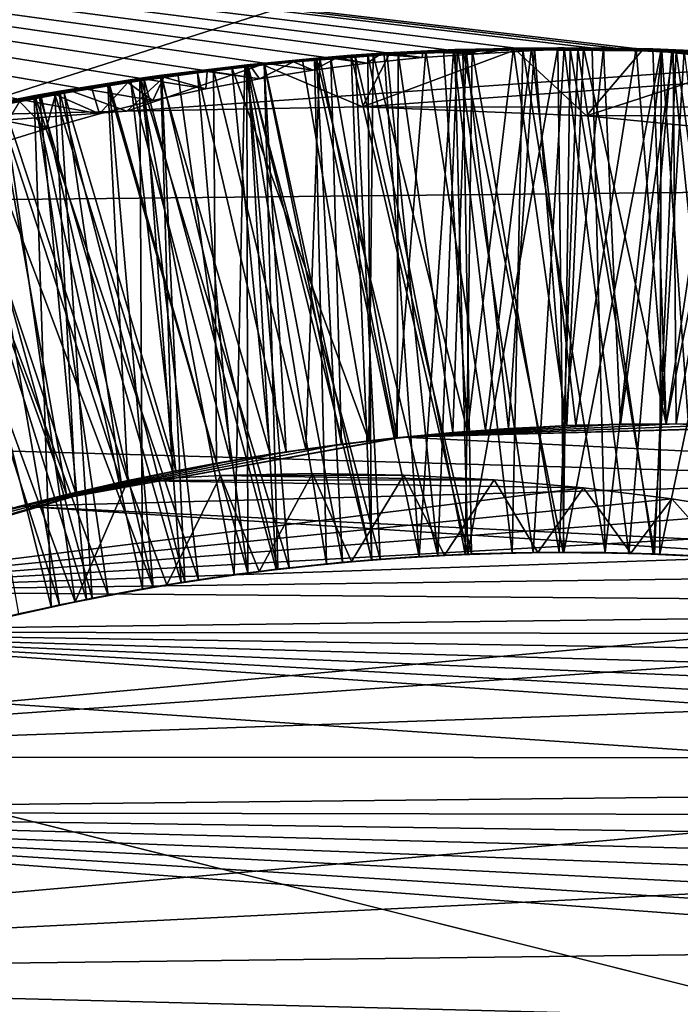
# Model space of a CAD drawing. Header units: metres. Extents: x -258 to 72, y -72 to 102.
# Tile 140 of 256: x -30.468 to -29.901, y 1.712 to 2.557. Entities that reach past the tile are written whole.
import ezdxf

# ---------------------------------------------------------------- set-up
doc = ezdxf.new("R2010")
doc.units = ezdxf.units.M
doc.layers.add('solid_FREESTAND_ASM_SW0005', color=7, linetype='CONTINUOUS')

msp = doc.modelspace()

# ---------------------------------------------------------------- linework, layer by layer
at = {"layer": 'solid_FREESTAND_ASM_SW0005'}
for points in [[(-76.866859, 13.5, 45.799999), (-18.621225, -13.5, 45.799999), (-19.621469, -11.999912, 45.799999)], [(-76.866859, -13.5, 45.799999), (-18.621225, -13.5, 45.799999), (-76.866859, 13.5, 45.799999)], [(-76.866859, 13.5, 45.799999), (-19.621469, -11.999912, 45.799999), (-20.501156, -10.426056, 45.799999)], [(-76.866859, 13.5, 45.799999), (-20.501156, -10.426056, 45.799999), (-21.254854, -8.788127, 45.799999)], [(-76.866859, 13.5, 45.799999), (-21.254854, -8.788127, 45.799999), (-21.877932, -7.096202, 45.799999)], [(-76.866859, 13.5, 45.799999), (-21.877932, -7.096202, 45.799999), (-22.366564, -5.36067, 45.799999)], [(-76.866859, 13.5, 45.799999), (-22.366564, -5.36067, 45.799999), (-22.717751, -3.592184, 45.799999)], [(-76.866859, 13.5, 45.799999), (-22.717751, -3.592184, 45.799999), (-22.929329, -1.801623, 45.799999)], [(-76.866859, 13.5, 45.799999), (-22.929329, -1.801623, 45.799999), (-23, 0, 45.799999)], [(-76.866859, 13.5, 45.799999), (-23, 0, 45.799999), (-22.929329, 1.801623, 45.799999)], [(-76.866859, 13.5, 45.799999), (-22.929329, 1.801623, 45.799999), (-22.717751, 3.592184, 45.799999)], [(-86.5, 5.75, 111.550003), (-86.5, -5.75, 111.550003), (-24.43742, -5.75, 111.550003)], [(-24.43742, 5.75, 111.550003), (-86.5, 5.75, 111.550003), (-24.43742, -5.75, 111.550003)], [(-56.184334, -5.75, 103.550003), (-25.868656, 5.75001, 103.550003), (-26.203732, 3.95151, 103.550003)], [(-56.184334, 5.75, 103.550003), (-25.868656, 5.75001, 103.550003), (-56.184334, -5.75, 103.550003)], [(-72.351036, 4.645123, -887), (72.5, 0, -887), (-72.5, 0, -887)], [(72.351036, 4.645118, -887), (72.5, 0, -887), (-72.351036, 4.645123, -887)], [(-56.184334, -5.75, 103.550003), (-26.203732, 3.95151, 103.550003), (-26.217653, 3.858066, 103.550003)], [(-32.785225, 3.391637, -872.137024), (-23.11738, 1.956201, -872), (-22.869822, 3.900164, -872)], [(-56.184334, -5.75, 103.550003), (-26.217653, 3.858066, 103.550003), (-26.414162, 2.131207, 103.550003)], [(-36, 3.48755, 43.415733), (-23.294249, 2.969961, 43.565071), (-23.357985, 2.476748, 43.683681)], [(-36, 2.345094, 43.711533), (-36, 3.48755, 43.415733), (-23.357985, 2.476748, 43.683681)], [(-36, 3.48755, 21.184269), (-36, 2.345094, 20.88847), (-23.218061, 3.467952, 21.178139)], [(-36, 2.345094, 20.88847), (-23.293415, 2.974416, 21.036104), (-23.218061, 3.467952, 21.178139)], [(-32.785225, 3.391637, -872.137024), (-32.886406, 0, -872.135803), (-23.11738, 1.956201, -872)], [(-36, 2.345094, 20.88847), (-30.375801, 2.478559, 20.916712), (-23.293415, 2.974416, 21.036104)], [(-23.293415, 2.974416, 21.036104), (-30.375801, 2.478559, 20.916712), (-30.173647, 2.482275, 20.917522)], [(-23.357544, 2.481168, 20.91728), (-23.293415, 2.974416, 21.036104), (-30.173647, 2.482275, 20.917522)], [(-32.105709, 2.785697, 17.728907), (-22.81871, 2.882088, 17.328077), (-22.921974, 1.892912, 17.148823)], [(-29.9373, 2.532046, 17.579008), (-32.105709, 2.785697, 17.728907), (-22.921974, 1.892912, 17.148823)], [(-30.445179, 2.463323, 17.589054), (-30.491249, 2.448998, 17.588469), (-32.105709, 2.785697, 17.728907)], [(-30.399323, 2.476175, 17.589386), (-30.445179, 2.463323, 17.589054), (-32.105709, 2.785697, 17.728907)], [(-30.353613, 2.487589, 17.589464), (-30.399323, 2.476175, 17.589386), (-32.105709, 2.785697, 17.728907)], [(-30.307928, 2.497628, 17.589293), (-30.353613, 2.487589, 17.589464), (-32.105709, 2.785697, 17.728907)], [(-30.2621, 2.50633, 17.588865), (-30.307928, 2.497628, 17.589293), (-32.105709, 2.785697, 17.728907)], [(-30.216038, 2.513707, 17.588179), (-30.2621, 2.50633, 17.588865), (-32.105709, 2.785697, 17.728907)], [(-30.169518, 2.519769, 17.587223), (-30.216038, 2.513707, 17.588179), (-32.105709, 2.785697, 17.728907)], [(-30.122385, 2.524472, 17.585981), (-30.169518, 2.519769, 17.587223), (-32.105709, 2.785697, 17.728907)], [(-30.074482, 2.527689, 17.584417), (-30.122385, 2.524472, 17.585981), (-32.105709, 2.785697, 17.728907)], [(-30.02565, 2.530382, 17.582712), (-30.074482, 2.527689, 17.584417), (-32.105709, 2.785697, 17.728907)], [(-29.97588, 2.53259, 17.580872), (-30.02565, 2.530382, 17.582712), (-32.105709, 2.785697, 17.728907)], [(-29.956209, 2.532386, 17.579937), (-29.97588, 2.53259, 17.580872), (-32.105709, 2.785697, 17.728907)], [(-29.9373, 2.532046, 17.579008), (-29.956209, 2.532386, 17.579937), (-32.105709, 2.785697, 17.728907)], [(-30.18001, 2.526218, 19.99271), (-30.257923, 2.519656, 20.095663), (-30.272331, 2.518168, 19.997658)], [(-30.18001, 2.526218, 19.99271), (-30.272331, 2.518168, 19.997658), (-30.158455, 2.094013, 19.743368)], [(-30.165575, 2.093462, 19.542713), (-30.272135, 2.518213, 19.296242), (-30.183228, 2.526359, 19.291843)], [(-30.213024, 2.523994, 19.194553), (-30.183228, 2.526359, 19.291843), (-30.272135, 2.518213, 19.296242)], [(-30.173647, 2.482275, 20.917522), (-30.25984, 2.518556, 20.89642), (-30.150728, 2.527087, 20.891279)], [(-30.155184, 2.526829, 20.790192), (-30.150728, 2.527087, 20.891279), (-30.25984, 2.518556, 20.89642)], [(-30.155184, 2.526829, 20.790192), (-30.25984, 2.518556, 20.89642), (-30.214848, 2.522643, 20.793222)], [(-30.166033, 2.093426, 20.342808), (-30.257923, 2.519656, 20.095663), (-30.169142, 2.526939, 20.091473)], [(-30.18001, 2.526218, 19.99271), (-30.169142, 2.526939, 20.091473), (-30.257923, 2.519656, 20.095663)], [(-30.164452, 2.527085, 18.391056), (-30.210335, 2.523534, 18.493492), (-30.225018, 2.522219, 18.394087)], [(-30.168301, 2.19547, 18.201721), (-30.164452, 2.527085, 18.391056), (-30.225018, 2.522219, 18.394087)], [(-30.155184, 2.526829, 20.790192), (-30.214848, 2.522643, 20.793222), (-30.124958, 2.096279, 20.540756)], [(-30.152796, 2.528396, 19.191647), (-30.183228, 2.526359, 19.291843), (-30.213024, 2.523994, 19.194553)], [(-30.152796, 2.528396, 19.191647), (-30.213024, 2.523994, 19.194553), (-30.109022, 2.097168, 18.940443)], [(-30.210335, 2.523534, 18.493492), (-30.119268, 2.529757, 18.488901), (-30.145432, 2.198006, 18.681677)], [(-30.164452, 2.527085, 18.391056), (-30.119268, 2.529757, 18.488901), (-30.210335, 2.523534, 18.493492)], [(-30.143974, 2.198159, 17.88047), (-30.200687, 2.523777, 17.69232), (-30.142969, 2.527981, 17.688988)], [(-30.158754, 2.526969, 17.590401), (-30.142969, 2.527981, 17.688988), (-30.200687, 2.523777, 17.69232)], [(-30.195694, 2.524192, 17.592175), (-30.158754, 2.526969, 17.590401), (-30.200687, 2.523777, 17.69232)], [(-30.195694, 2.524192, 17.592175), (-30.169518, 2.519769, 17.587223), (-30.158754, 2.526969, 17.590401)], [(-30.083252, 2.098349, 19.537855), (-30.183228, 2.526359, 19.291843), (-30.094568, 2.531228, 19.287533)], [(-30.152796, 2.528396, 19.191647), (-30.094568, 2.531228, 19.287533), (-30.183228, 2.526359, 19.291843)], [(-30.083252, 2.098349, 19.537855), (-30.165575, 2.093462, 19.542713), (-30.183228, 2.526359, 19.291843)], [(-30.087564, 2.530829, 19.987715), (-30.169142, 2.526939, 20.091473), (-30.18001, 2.526218, 19.99271)], [(-30.087564, 2.530829, 19.987715), (-30.18001, 2.526218, 19.99271), (-30.080063, 2.098473, 19.738457)], [(-30.18001, 2.526218, 19.99271), (-30.158455, 2.094013, 19.743368), (-30.080063, 2.098473, 19.738457)], [(-30.173647, 2.482275, 20.917522), (-30.150728, 2.527087, 20.891279), (-30.04225, 2.530943, 20.886101)], [(-29.981421, 2.474473, 20.915823), (-30.173647, 2.482275, 20.917522), (-30.04225, 2.530943, 20.886101)], [(-30.158754, 2.526969, 17.590401), (-30.169518, 2.519769, 17.587223), (-30.122385, 2.524472, 17.585981)], [(-30.085546, 2.098257, 20.338051), (-30.169142, 2.526939, 20.091473), (-30.0795, 2.531068, 20.087261)], [(-30.087564, 2.530829, 19.987715), (-30.0795, 2.531068, 20.087261), (-30.169142, 2.526939, 20.091473)], [(-30.085546, 2.098257, 20.338051), (-30.166033, 2.093426, 20.342808), (-30.169142, 2.526939, 20.091473)], [(-30.168301, 2.19547, 18.201721), (-30.083483, 2.203671, 18.198635), (-30.164452, 2.527085, 18.391056)], [(-30.104128, 2.530471, 18.38806), (-30.119268, 2.529757, 18.488901), (-30.164452, 2.527085, 18.391056)], [(-30.083483, 2.203671, 18.198635), (-30.104128, 2.530471, 18.38806), (-30.164452, 2.527085, 18.391056)], [(-30.158754, 2.526969, 17.590401), (-30.122385, 2.524472, 17.585981), (-30.121887, 2.529196, 17.588648)], [(-30.158754, 2.526969, 17.590401), (-30.121887, 2.529196, 17.588648), (-30.142969, 2.527981, 17.688988)], [(-30.095612, 2.529618, 20.787197), (-30.150728, 2.527087, 20.891279), (-30.155184, 2.526829, 20.790192)], [(-30.095612, 2.529618, 20.787197), (-30.155184, 2.526829, 20.790192), (-30.124958, 2.096279, 20.540756)], [(-30.092154, 2.531317, 19.188681), (-30.094568, 2.531228, 19.287533), (-30.152796, 2.528396, 19.191647)], [(-30.092154, 2.531317, 19.188681), (-30.152796, 2.528396, 19.191647), (-30.109022, 2.097168, 18.940443)], [(-30.095612, 2.529618, 20.787197), (-30.04225, 2.530943, 20.886101), (-30.150728, 2.527087, 20.891279)], [(-30.119268, 2.529757, 18.488901), (-30.068193, 2.204798, 18.675581), (-30.145432, 2.198006, 18.681677)], [(-30.096184, 2.202652, 17.876396), (-30.143974, 2.198159, 17.88047), (-30.142969, 2.527981, 17.688988)], [(-30.096184, 2.202652, 17.876396), (-30.142969, 2.527981, 17.688988), (-30.084826, 2.530863, 17.68565)], [(-30.085129, 2.530854, 17.586901), (-30.084826, 2.530863, 17.68565), (-30.142969, 2.527981, 17.688988)], [(-30.121887, 2.529196, 17.588648), (-30.085129, 2.530854, 17.586901), (-30.142969, 2.527981, 17.688988)], [(-30.095612, 2.529618, 20.787197), (-30.124958, 2.096279, 20.540756), (-30.045267, 2.099512, 20.53606)], [(-30.121887, 2.529196, 17.588648), (-30.122385, 2.524472, 17.585981), (-30.074482, 2.527689, 17.584417)], [(-30.121887, 2.529196, 17.588648), (-30.074482, 2.527689, 17.584417), (-30.085129, 2.530854, 17.586901)], [(-30.119268, 2.529757, 18.488901), (-30.028711, 2.532643, 18.48436), (-30.068193, 2.204798, 18.675581)], [(-30.044054, 2.532387, 18.385099), (-30.028711, 2.532643, 18.48436), (-30.119268, 2.529757, 18.488901)], [(-30.044054, 2.532387, 18.385099), (-30.119268, 2.529757, 18.488901), (-30.104128, 2.530471, 18.38806)], [(-30.092154, 2.531317, 19.188681), (-30.109022, 2.097168, 18.940443), (-30.027161, 2.099824, 18.935589)], [(-30.083483, 2.203671, 18.198635), (-30.044054, 2.532387, 18.385099), (-30.104128, 2.530471, 18.38806)], [(-30.048309, 2.206106, 17.872332), (-30.096184, 2.202652, 17.876396), (-30.084826, 2.530863, 17.68565)], [(-30.03607, 2.531024, 20.784231), (-30.04225, 2.530943, 20.886101), (-30.095612, 2.529618, 20.787197)], [(-30.03607, 2.531024, 20.784231), (-30.095612, 2.529618, 20.787197), (-30.045267, 2.099512, 20.53606)], [(-30.083252, 2.098349, 19.537855), (-30.094568, 2.531228, 19.287533), (-30.006048, 2.532867, 19.283281)], [(-30.092154, 2.531317, 19.188681), (-30.006048, 2.532867, 19.283281), (-30.094568, 2.531228, 19.287533)], [(-30.000515, 2.532861, 19.184109), (-30.006048, 2.532867, 19.283281), (-30.092154, 2.531317, 19.188681)], [(-30.000515, 2.532861, 19.184109), (-30.092154, 2.531317, 19.188681), (-30.027161, 2.099824, 18.935589)], [(-29.995556, 2.532043, 19.982727), (-30.0795, 2.531068, 20.087261), (-30.087564, 2.530829, 19.987715)], [(-29.995556, 2.532043, 19.982727), (-30.087564, 2.530829, 19.987715), (-30.001556, 2.099999, 19.733534)], [(-30.087564, 2.530829, 19.987715), (-30.080063, 2.098473, 19.738457), (-30.001556, 2.099999, 19.733534)], [(-30.00494, 2.099994, 20.333265), (-30.085546, 2.098257, 20.338051), (-30.0795, 2.531068, 20.087261)], [(-30.085129, 2.530854, 17.586901), (-30.074482, 2.527689, 17.584417), (-30.0485, 2.531941, 17.585157)], [(-30.085129, 2.530854, 17.586901), (-30.0485, 2.531941, 17.585157), (-30.084826, 2.530863, 17.68565)], [(-30.048309, 2.206106, 17.872332), (-30.084826, 2.530863, 17.68565), (-30.026096, 2.532393, 17.682308)], [(-30.0485, 2.531941, 17.585157), (-30.026096, 2.532393, 17.682308), (-30.084826, 2.530863, 17.68565)], [(-30.083483, 2.203671, 18.198635), (-29.998419, 2.208595, 18.195633), (-30.044054, 2.532387, 18.385099)], [(-30.000835, 2.1, 19.532978), (-30.083252, 2.098349, 19.537855), (-30.006048, 2.532867, 19.283281)], [(-29.995556, 2.532043, 19.982727), (-29.988853, 2.531998, 20.082981), (-30.0795, 2.531068, 20.087261)], [(-30.00494, 2.099994, 20.333265), (-30.0795, 2.531068, 20.087261), (-29.988853, 2.531998, 20.082981)], [(-30.0485, 2.531941, 17.585157), (-30.074482, 2.527689, 17.584417), (-30.02565, 2.530382, 17.582712)], [(-30.028711, 2.532643, 18.48436), (-29.990742, 2.208878, 18.669474), (-30.068193, 2.204798, 18.675581)], [(-30.0485, 2.531941, 17.585157), (-30.02565, 2.530382, 17.582712), (-30.011997, 2.532473, 17.58342)], [(-30.0485, 2.531941, 17.585157), (-30.011997, 2.532473, 17.58342), (-30.026096, 2.532393, 17.682308)], [(-30.000372, 2.208519, 17.868279), (-30.048309, 2.206106, 17.872332), (-30.026096, 2.532393, 17.682308)], [(-30.03607, 2.531024, 20.784231), (-30.045267, 2.099512, 20.53606), (-29.965525, 2.099717, 20.531384)], [(-29.984173, 2.532848, 18.38217), (-30.028711, 2.532643, 18.48436), (-30.044054, 2.532387, 18.385099)], [(-29.998419, 2.208595, 18.195633), (-29.984173, 2.532848, 18.38217), (-30.044054, 2.532387, 18.385099)], [(-29.976461, 2.531056, 20.781284), (-29.934107, 2.530247, 20.880812), (-30.04225, 2.530943, 20.886101)], [(-29.976461, 2.531056, 20.781284), (-30.04225, 2.530943, 20.886101), (-30.03607, 2.531024, 20.784231)], [(-29.981421, 2.474473, 20.915823), (-30.04225, 2.530943, 20.886101), (-29.934107, 2.530247, 20.880812)], [(-29.976461, 2.531056, 20.781284), (-30.03607, 2.531024, 20.784231), (-29.965525, 2.099717, 20.531384)], [(-29.984173, 2.532848, 18.38217), (-29.938728, 2.532224, 18.47987), (-30.028711, 2.532643, 18.48436)], [(-30.028711, 2.532643, 18.48436), (-29.938728, 2.532224, 18.47987), (-29.990742, 2.208878, 18.669474)], [(-30.000515, 2.532861, 19.184109), (-30.027161, 2.099824, 18.935589), (-29.945257, 2.099286, 18.930698)], [(-30.026096, 2.532393, 17.682308), (-29.97588, 2.53259, 17.580872), (-29.96685, 2.532514, 17.678976)], [(-30.011997, 2.532473, 17.58342), (-29.97588, 2.53259, 17.580872), (-30.026096, 2.532393, 17.682308)], [(-30.000372, 2.208519, 17.868279), (-30.026096, 2.532393, 17.682308), (-29.96685, 2.532514, 17.678976)], [(-30.011997, 2.532473, 17.58342), (-30.02565, 2.530382, 17.582712), (-29.97588, 2.53259, 17.580872)], [(-30.000835, 2.1, 19.532978), (-30.006048, 2.532867, 19.283281), (-29.917488, 2.531321, 19.279041)], [(-30.000515, 2.532861, 19.184109), (-29.917488, 2.531321, 19.279041), (-30.006048, 2.532867, 19.283281)], [(-29.92433, 2.098636, 20.328432), (-30.00494, 2.099994, 20.333265), (-29.988853, 2.531998, 20.082981)], [(-29.995556, 2.532043, 19.982727), (-30.001556, 2.099999, 19.733534), (-29.922985, 2.098587, 19.728611)], [(-29.918413, 2.098414, 19.528057), (-30.000835, 2.1, 19.532978), (-29.917488, 2.531321, 19.279041)], [(-29.908222, 2.530974, 19.179405), (-29.917488, 2.531321, 19.279041), (-30.000515, 2.532861, 19.184109)], [(-29.908222, 2.530974, 19.179405), (-30.000515, 2.532861, 19.184109), (-29.945257, 2.099286, 18.930698)], [(-29.952396, 2.209891, 17.864243), (-30.000372, 2.208519, 17.868279), (-29.96685, 2.532514, 17.678976)], [(-29.998419, 2.208595, 18.195633), (-29.913225, 2.210238, 18.19272), (-29.984173, 2.532848, 18.38217)], [(-29.904446, 2.529958, 19.977798), (-29.988853, 2.531998, 20.082981), (-29.995556, 2.532043, 19.982727)], [(-29.904446, 2.529958, 19.977798), (-29.995556, 2.532043, 19.982727), (-29.922985, 2.098587, 19.728611)], [(-29.938728, 2.532224, 18.47987), (-29.913225, 2.210238, 18.663347), (-29.990742, 2.208878, 18.669474)], [(-29.92433, 2.098636, 20.328432), (-29.988853, 2.531998, 20.082981), (-29.897554, 2.529669, 20.078602)], [(-29.904446, 2.529958, 19.977798), (-29.897554, 2.529669, 20.078602), (-29.988853, 2.531998, 20.082981)], [(-29.924471, 2.531853, 18.379257), (-29.938728, 2.532224, 18.47987), (-29.984173, 2.532848, 18.38217)], [(-29.913225, 2.210238, 18.19272), (-29.924471, 2.531853, 18.379257), (-29.984173, 2.532848, 18.38217)], [(-29.981421, 2.474473, 20.915823), (-29.934107, 2.530247, 20.880812), (-29.825924, 2.525024, 20.875353)], [(-29.916769, 2.529713, 20.778353), (-29.934107, 2.530247, 20.880812), (-29.976461, 2.531056, 20.781284)], [(-29.916769, 2.529713, 20.778353), (-29.976461, 2.531056, 20.781284), (-29.965525, 2.099717, 20.531384)], [(-29.96685, 2.532514, 17.678976), (-29.97588, 2.53259, 17.580872), (-29.956209, 2.532386, 17.579937)], [(-29.96685, 2.532514, 17.678976), (-29.956209, 2.532386, 17.579937), (-29.9373, 2.532046, 17.579008)], [(-29.96685, 2.532514, 17.678976), (-29.9373, 2.532046, 17.579008), (-29.907108, 2.53119, 17.675663)], [(-29.952396, 2.209891, 17.864243), (-29.96685, 2.532514, 17.678976), (-29.907108, 2.53119, 17.675663)], [(-29.916769, 2.529713, 20.778353), (-29.965525, 2.099717, 20.531384), (-29.885885, 2.096897, 20.526711)], [(-29.904404, 2.21022, 17.860226), (-29.952396, 2.209891, 17.864243), (-29.907108, 2.53119, 17.675663)], [(-29.908222, 2.530974, 19.179405), (-29.945257, 2.099286, 18.930698), (-29.863438, 2.095555, 18.92576)], [(-29.938728, 2.532224, 18.47987), (-29.849337, 2.528523, 18.47543), (-29.913225, 2.210238, 18.663347)], [(-29.864939, 2.529408, 18.376348), (-29.849337, 2.528523, 18.47543), (-29.938728, 2.532224, 18.47987)], [(-29.864939, 2.529408, 18.376348), (-29.938728, 2.532224, 18.47987), (-29.924471, 2.531853, 18.379257)], [(-29.710587, 2.507361, 17.563927), (-29.9373, 2.532046, 17.579008), (-22.921974, 1.892912, 17.148823)], [(-29.867317, 2.529445, 17.576651), (-29.9373, 2.532046, 17.579008), (-29.710587, 2.507361, 17.563927)], [(-29.867317, 2.529445, 17.576651), (-29.907108, 2.53119, 17.675663), (-29.9373, 2.532046, 17.579008)], [(-29.856924, 2.526982, 20.775427), (-29.825924, 2.525024, 20.875353), (-29.934107, 2.530247, 20.880812)], [(-29.856924, 2.526982, 20.775427), (-29.934107, 2.530247, 20.880812), (-29.916769, 2.529713, 20.778353)], [(-29.913225, 2.210238, 18.19272), (-29.864939, 2.529408, 18.376348), (-29.924471, 2.531853, 18.379257)], [(-29.843832, 2.094185, 20.323526), (-29.92433, 2.098636, 20.328432), (-29.897554, 2.529669, 20.078602)], [(-29.904446, 2.529958, 19.977798), (-29.922985, 2.098587, 19.728611), (-29.844433, 2.09423, 19.723705)], [(-29.918413, 2.098414, 19.528057), (-29.917488, 2.531321, 19.279041), (-29.82872, 2.526601, 19.274759)], [(-29.836065, 2.093591, 19.523069), (-29.918413, 2.098414, 19.528057), (-29.82872, 2.526601, 19.274759)], [(-29.908222, 2.530974, 19.179405), (-29.82872, 2.526601, 19.274759), (-29.917488, 2.531321, 19.279041)], [(-29.856924, 2.526982, 20.775427), (-29.916769, 2.529713, 20.778353), (-29.885885, 2.096897, 20.526711)], [(-29.913225, 2.210238, 18.19272), (-29.827337, 2.208568, 18.189848), (-29.864939, 2.529408, 18.376348)], [(-29.849337, 2.528523, 18.47543), (-29.827263, 2.208565, 18.656509), (-29.913225, 2.210238, 18.663347)], [(-29.815521, 2.525629, 19.174595), (-29.82872, 2.526601, 19.274759), (-29.908222, 2.530974, 19.179405)], [(-29.815521, 2.525629, 19.174595), (-29.908222, 2.530974, 19.179405), (-29.863438, 2.095555, 18.92576)], [(-29.904404, 2.21022, 17.860226), (-29.907108, 2.53119, 17.675663), (-29.847071, 2.528365, 17.672398)], [(-29.867317, 2.529445, 17.576651), (-29.847071, 2.528365, 17.672398), (-29.907108, 2.53119, 17.675663)], [(-29.814421, 2.5247, 19.972963), (-29.897554, 2.529669, 20.078602), (-29.904446, 2.529958, 19.977798)], [(-29.814421, 2.5247, 19.972963), (-29.904446, 2.529958, 19.977798), (-29.844433, 2.09423, 19.723705)], [(-29.856421, 2.209507, 17.856232), (-29.904404, 2.21022, 17.860226), (-29.847071, 2.528365, 17.672398)], [(-30.375801, 2.478559, 20.916712), (-30.342319, 2.508959, 20.900297), (-30.25984, 2.518556, 20.89642)], [(-30.173647, 2.482275, 20.917522), (-30.375801, 2.478559, 20.916712), (-30.25984, 2.518556, 20.89642)], [(-30.272331, 2.518168, 19.997658), (-30.346035, 2.509226, 20.09988), (-30.36401, 2.506698, 20.002502)], [(-30.272331, 2.518168, 19.997658), (-30.36401, 2.506698, 20.002502), (-30.236616, 2.086627, 19.748257)], [(-30.247652, 2.085346, 19.547567), (-30.361292, 2.50676, 19.300734), (-30.272135, 2.518213, 19.296242)], [(-30.272762, 2.518142, 19.197399), (-30.272135, 2.518213, 19.296242), (-30.361292, 2.50676, 19.300734)], [(-30.272762, 2.518142, 19.197399), (-30.361292, 2.50676, 19.300734), (-30.332094, 2.510874, 19.200209)], [(-30.246273, 2.085509, 20.347555), (-30.346035, 2.509226, 20.09988), (-30.257923, 2.519656, 20.095663)], [(-30.272331, 2.518168, 19.997658), (-30.257923, 2.519656, 20.095663), (-30.346035, 2.509226, 20.09988)], [(-30.274643, 2.517033, 20.796295), (-30.25984, 2.518556, 20.89642), (-30.342319, 2.508959, 20.900297)], [(-30.272762, 2.518142, 19.197399), (-30.332094, 2.510874, 19.200209), (-30.272129, 2.082294, 18.950068)], [(-30.239208, 2.186066, 17.888624), (-30.315281, 2.511468, 17.698957), (-30.258059, 2.51827, 17.695644)], [(-30.269775, 2.516985, 17.595787), (-30.258059, 2.51827, 17.695644), (-30.315281, 2.511468, 17.698957)], [(-30.301468, 2.513976, 18.498116), (-30.210335, 2.523534, 18.493492), (-30.222353, 2.188514, 18.687771)], [(-30.225018, 2.522219, 18.394087), (-30.210335, 2.523534, 18.493492), (-30.301468, 2.513976, 18.498116)], [(-30.225018, 2.522219, 18.394087), (-30.301468, 2.513976, 18.498116), (-30.285772, 2.51586, 18.39715)], [(-30.168301, 2.19547, 18.201721), (-30.225018, 2.522219, 18.394087), (-30.285772, 2.51586, 18.39715)], [(-30.214848, 2.522643, 20.793222), (-30.25984, 2.518556, 20.89642), (-30.274643, 2.517033, 20.796295)], [(-30.214848, 2.522643, 20.793222), (-30.274643, 2.517033, 20.796295), (-30.204466, 2.090022, 20.545488)], [(-30.213024, 2.523994, 19.194553), (-30.272135, 2.518213, 19.296242), (-30.272762, 2.518142, 19.197399)], [(-30.213024, 2.523994, 19.194553), (-30.272762, 2.518142, 19.197399), (-30.19072, 2.091321, 18.945265)], [(-30.272762, 2.518142, 19.197399), (-30.272129, 2.082294, 18.950068), (-30.19072, 2.091321, 18.945265)], [(-30.272331, 2.518168, 19.997658), (-30.236616, 2.086627, 19.748257), (-30.158455, 2.094013, 19.743368)], [(-30.165575, 2.093462, 19.542713), (-30.247652, 2.085346, 19.547567), (-30.272135, 2.518213, 19.296242)], [(-30.269775, 2.516985, 17.595787), (-30.2621, 2.50633, 17.588865), (-30.232706, 2.520867, 17.593971)], [(-30.269775, 2.516985, 17.595787), (-30.232706, 2.520867, 17.593971), (-30.258059, 2.51827, 17.695644)], [(-30.232706, 2.520867, 17.593971), (-30.2621, 2.50633, 17.588865), (-30.216038, 2.513707, 17.588179)], [(-30.191658, 2.19263, 17.884546), (-30.258059, 2.51827, 17.695644), (-30.200687, 2.523777, 17.69232)], [(-30.232706, 2.520867, 17.593971), (-30.200687, 2.523777, 17.69232), (-30.258059, 2.51827, 17.695644)], [(-30.191658, 2.19263, 17.884546), (-30.239208, 2.186066, 17.888624), (-30.258059, 2.51827, 17.695644)], [(-30.166033, 2.093426, 20.342808), (-30.246273, 2.085509, 20.347555), (-30.257923, 2.519656, 20.095663)], [(-30.232706, 2.520867, 17.593971), (-30.216038, 2.513707, 17.588179), (-30.195694, 2.524192, 17.592175)], [(-30.232706, 2.520867, 17.593971), (-30.195694, 2.524192, 17.592175), (-30.200687, 2.523777, 17.69232)], [(-30.210335, 2.523534, 18.493492), (-30.145432, 2.198006, 18.681677), (-30.222353, 2.188514, 18.687771)], [(-30.195694, 2.524192, 17.592175), (-30.216038, 2.513707, 17.588179), (-30.169518, 2.519769, 17.587223)], [(-30.214848, 2.522643, 20.793222), (-30.204466, 2.090022, 20.545488), (-30.124958, 2.096279, 20.540756)], [(-30.213024, 2.523994, 19.194553), (-30.19072, 2.091321, 18.945265), (-30.109022, 2.097168, 18.940443)], [(-30.143974, 2.198159, 17.88047), (-30.191658, 2.19263, 17.884546), (-30.200687, 2.523777, 17.69232)], [(-29.792549, 2.455725, 20.911764), (-29.981421, 2.474473, 20.915823), (-29.825924, 2.525024, 20.875353)], [(-30.392143, 2.501151, 18.502747), (-30.301468, 2.513976, 18.498116), (-30.298885, 2.176331, 18.693876)], [(-30.346626, 2.508004, 18.400242), (-30.301468, 2.513976, 18.498116), (-30.392143, 2.501151, 18.502747)], [(-30.332094, 2.510874, 19.200209), (-30.361292, 2.50676, 19.300734), (-30.391008, 2.50221, 19.202986)], [(-30.332094, 2.510874, 19.200209), (-30.391008, 2.50221, 19.202986), (-30.272129, 2.082294, 18.950068)], [(-30.286604, 2.178472, 17.892693), (-30.372391, 2.50336, 17.702261), (-30.315281, 2.511468, 17.698957)], [(-30.344015, 2.507553, 17.59947), (-30.315281, 2.511468, 17.698957), (-30.372391, 2.50336, 17.702261)], [(-30.274643, 2.517033, 20.796295), (-30.342319, 2.508959, 20.900297), (-30.364777, 2.505872, 20.801006)], [(-30.274643, 2.517033, 20.796295), (-30.364777, 2.505872, 20.801006), (-30.283678, 2.080751, 20.550276)], [(-30.285772, 2.51586, 18.39715), (-30.301468, 2.513976, 18.498116), (-30.346626, 2.508004, 18.400242)], [(-30.25275, 2.184004, 18.20487), (-30.285772, 2.51586, 18.39715), (-30.346626, 2.508004, 18.400242)], [(-30.344015, 2.507553, 17.59947), (-30.307928, 2.497628, 17.589293), (-30.306881, 2.512547, 17.59762)], [(-30.344015, 2.507553, 17.59947), (-30.306881, 2.512547, 17.59762), (-30.315281, 2.511468, 17.698957)], [(-30.306881, 2.512547, 17.59762), (-30.269775, 2.516985, 17.595787), (-30.315281, 2.511468, 17.698957)], [(-30.239208, 2.186066, 17.888624), (-30.286604, 2.178472, 17.892693), (-30.315281, 2.511468, 17.698957)], [(-30.306881, 2.512547, 17.59762), (-30.307928, 2.497628, 17.589293), (-30.2621, 2.50633, 17.588865)], [(-30.306881, 2.512547, 17.59762), (-30.2621, 2.50633, 17.588865), (-30.269775, 2.516985, 17.595787)], [(-30.301468, 2.513976, 18.498116), (-30.222353, 2.188514, 18.687771), (-30.298885, 2.176331, 18.693876)], [(-30.25275, 2.184004, 18.20487), (-30.168301, 2.19547, 18.201721), (-30.285772, 2.51586, 18.39715)], [(-30.274643, 2.517033, 20.796295), (-30.283678, 2.080751, 20.550276), (-30.204466, 2.090022, 20.545488)], [(-30.481855, 2.48518, 18.507364), (-30.392143, 2.501151, 18.502747), (-30.374954, 2.161471, 18.700001)], [(-30.437717, 2.493448, 18.404917), (-30.392143, 2.501151, 18.502747), (-30.481855, 2.48518, 18.507364)], [(-30.364777, 2.505872, 20.801006), (-30.425512, 2.496487, 20.904228), (-30.455254, 2.491318, 20.805832)], [(-30.364777, 2.505872, 20.801006), (-30.455254, 2.491318, 20.805832), (-30.362453, 2.068484, 20.555138)], [(-30.36401, 2.506698, 20.002502), (-30.433664, 2.495608, 20.104174), (-30.454752, 2.491842, 20.007204)], [(-30.36401, 2.506698, 20.002502), (-30.454752, 2.491842, 20.007204), (-30.314438, 2.076326, 19.753113)], [(-30.329342, 2.074014, 19.552435), (-30.450678, 2.491968, 19.305313), (-30.361292, 2.50676, 19.300734)], [(-30.391008, 2.50221, 19.202986), (-30.361292, 2.50676, 19.300734), (-30.450678, 2.491968, 19.305313)], [(-30.391008, 2.50221, 19.202986), (-30.450678, 2.491968, 19.305313), (-30.449667, 2.492155, 19.205755)], [(-30.391008, 2.50221, 19.202986), (-30.449667, 2.492155, 19.205755), (-30.353123, 2.070098, 18.954868)], [(-30.346626, 2.508004, 18.400242), (-30.392143, 2.501151, 18.502747), (-30.437717, 2.493448, 18.404917)], [(-30.336699, 2.169291, 18.208061), (-30.346626, 2.508004, 18.400242), (-30.437717, 2.493448, 18.404917)], [(-30.326151, 2.074518, 20.352306), (-30.433664, 2.495608, 20.104174), (-30.346035, 2.509226, 20.09988)], [(-30.36401, 2.506698, 20.002502), (-30.346035, 2.509226, 20.09988), (-30.433664, 2.495608, 20.104174)], [(-30.33382, 2.16985, 17.896751), (-30.429625, 2.493919, 17.705549), (-30.372391, 2.50336, 17.702261)], [(-30.374977, 2.502964, 17.601027), (-30.372391, 2.50336, 17.702261), (-30.429625, 2.493919, 17.705549)], [(-30.405939, 2.497987, 17.602592), (-30.374977, 2.502964, 17.601027), (-30.429625, 2.493919, 17.705549)], [(-30.375801, 2.478559, 20.916712), (-30.425512, 2.496487, 20.904228), (-30.342319, 2.508959, 20.900297)], [(-30.364777, 2.505872, 20.801006), (-30.342319, 2.508959, 20.900297), (-30.425512, 2.496487, 20.904228)], [(-30.405939, 2.497987, 17.602592), (-30.399323, 2.476175, 17.589386), (-30.374977, 2.502964, 17.601027)], [(-30.374977, 2.502964, 17.601027), (-30.399323, 2.476175, 17.589386), (-30.353613, 2.487589, 17.589464)], [(-30.392143, 2.501151, 18.502747), (-30.298885, 2.176331, 18.693876), (-30.374954, 2.161471, 18.700001)], [(-30.391008, 2.50221, 19.202986), (-30.353123, 2.070098, 18.954868), (-30.272129, 2.082294, 18.950068)], [(-30.374977, 2.502964, 17.601027), (-30.353613, 2.487589, 17.589464), (-30.344015, 2.507553, 17.59947)], [(-30.374977, 2.502964, 17.601027), (-30.344015, 2.507553, 17.59947), (-30.372391, 2.50336, 17.702261)], [(-30.286604, 2.178472, 17.892693), (-30.33382, 2.16985, 17.896751), (-30.372391, 2.50336, 17.702261)], [(-30.364777, 2.505872, 20.801006), (-30.362453, 2.068484, 20.555138), (-30.283678, 2.080751, 20.550276)], [(-30.36401, 2.506698, 20.002502), (-30.314438, 2.076326, 19.753113), (-30.236616, 2.086627, 19.748257)], [(-30.247652, 2.085346, 19.547567), (-30.329342, 2.074014, 19.552435), (-30.361292, 2.50676, 19.300734)], [(-30.344015, 2.507553, 17.59947), (-30.353613, 2.487589, 17.589464), (-30.307928, 2.497628, 17.589293)], [(-30.336699, 2.169291, 18.208061), (-30.25275, 2.184004, 18.20487), (-30.346626, 2.508004, 18.400242)], [(-30.246273, 2.085509, 20.347555), (-30.326151, 2.074518, 20.352306), (-30.346035, 2.509226, 20.09988)], [(-30.594379, 2.462289, 20.913181), (-30.50951, 2.480918, 20.908279), (-30.425512, 2.496487, 20.904228)], [(-30.375801, 2.478559, 20.916712), (-30.594379, 2.462289, 20.913181), (-30.425512, 2.496487, 20.904228)], [(-30.437717, 2.493448, 18.404917), (-30.481855, 2.48518, 18.507364), (-30.528124, 2.475653, 18.409611)], [(-30.420021, 2.15135, 18.211277), (-30.437717, 2.493448, 18.404917), (-30.528124, 2.475653, 18.409611)], [(-30.405546, 2.060469, 20.357075), (-30.520996, 2.478757, 20.108576), (-30.433664, 2.495608, 20.104174)], [(-30.454752, 2.491842, 20.007204), (-30.433664, 2.495608, 20.104174), (-30.520996, 2.478757, 20.108576)], [(-30.455254, 2.491318, 20.805832), (-30.425512, 2.496487, 20.904228), (-30.50951, 2.480918, 20.908279)], [(-30.380835, 2.160207, 17.900787), (-30.486942, 2.483124, 17.708817), (-30.429625, 2.493919, 17.705549)], [(-30.436905, 2.492621, 17.60417), (-30.429625, 2.493919, 17.705549), (-30.486942, 2.483124, 17.708817)], [(-30.467869, 2.486866, 17.605757), (-30.436905, 2.492621, 17.60417), (-30.486942, 2.483124, 17.708817)], [(-30.467869, 2.486866, 17.605757), (-30.445179, 2.463323, 17.589054), (-30.436905, 2.492621, 17.60417)], [(-30.436905, 2.492621, 17.60417), (-30.445179, 2.463323, 17.589054), (-30.399323, 2.476175, 17.589386)], [(-30.420021, 2.15135, 18.211277), (-30.336699, 2.169291, 18.208061), (-30.437717, 2.493448, 18.404917)], [(-30.436905, 2.492621, 17.60417), (-30.399323, 2.476175, 17.589386), (-30.405939, 2.497987, 17.602592)], [(-30.436905, 2.492621, 17.60417), (-30.405939, 2.497987, 17.602592), (-30.429625, 2.493919, 17.705549)], [(-30.326151, 2.074518, 20.352306), (-30.405546, 2.060469, 20.357075), (-30.433664, 2.495608, 20.104174)], [(-30.33382, 2.16985, 17.896751), (-30.380835, 2.160207, 17.900787), (-30.429625, 2.493919, 17.705549)], [(-30.420141, 2.057543, 18.757874), (-30.570309, 2.466193, 18.511955), (-30.481855, 2.48518, 18.507364)], [(-30.455254, 2.491318, 20.805832), (-30.50951, 2.480918, 20.908279), (-30.545637, 2.473346, 20.810728)], [(-30.455254, 2.491318, 20.805832), (-30.545637, 2.473346, 20.810728), (-30.440643, 2.05325, 20.560066)], [(-30.454752, 2.491842, 20.007204), (-30.520996, 2.478757, 20.108576), (-30.544367, 2.473685, 20.011757)], [(-30.454752, 2.491842, 20.007204), (-30.544367, 2.473685, 20.011757), (-30.391823, 2.063123, 19.757929)], [(-30.410528, 2.059482, 19.557327), (-30.540257, 2.473791, 19.309978), (-30.450678, 2.491968, 19.305313)], [(-30.508081, 2.480708, 19.208527), (-30.450678, 2.491968, 19.305313), (-30.540257, 2.473791, 19.309978)], [(-30.449667, 2.492155, 19.205755), (-30.450678, 2.491968, 19.305313), (-30.508081, 2.480708, 19.208527)], [(-30.449667, 2.492155, 19.205755), (-30.508081, 2.480708, 19.208527), (-30.353123, 2.070098, 18.954868)], [(-30.467869, 2.486866, 17.605757), (-30.491249, 2.448998, 17.588469), (-30.445179, 2.463323, 17.589054)], [(-30.420141, 2.057543, 18.757874), (-30.481855, 2.48518, 18.507364), (-30.374954, 2.161471, 18.700001)], [(-30.455254, 2.491318, 20.805832), (-30.440643, 2.05325, 20.560066), (-30.362453, 2.068484, 20.555138)], [(-30.454752, 2.491842, 20.007204), (-30.391823, 2.063123, 19.757929), (-30.314438, 2.076326, 19.753113)], [(-30.329342, 2.074014, 19.552435), (-30.410528, 2.059482, 19.557327), (-30.450678, 2.491968, 19.305313)], [(-36, 2.345094, 20.88847), (-30.594379, 2.462289, 20.913181), (-30.375801, 2.478559, 20.916712)], [(-36, 2.345094, 43.711533), (-23.357985, 2.476748, 43.683681), (-23.40999, 1.984149, 43.779793)], [(-30.508081, 2.480708, 19.208527), (-30.566385, 2.467851, 19.211321), (-30.433578, 2.054753, 18.959682)], [(-30.427624, 2.149546, 17.904804), (-30.54435, 2.470964, 17.712051), (-30.486942, 2.483124, 17.708817)], [(-30.50259, 2.130211, 18.2145), (-30.420021, 2.15135, 18.211277), (-30.528124, 2.475653, 18.409611)], [(-30.405546, 2.060469, 20.357075), (-30.484344, 2.043382, 20.361872), (-30.520996, 2.478757, 20.108576)], [(-30.508081, 2.480708, 19.208527), (-30.433578, 2.054753, 18.959682), (-30.353123, 2.070098, 18.954868)], [(-30.380835, 2.160207, 17.900787), (-30.427624, 2.149546, 17.904804), (-30.486942, 2.483124, 17.708817)], [(-23.357544, 2.481168, 20.91728), (-30.173647, 2.482275, 20.917522), (-29.981421, 2.474473, 20.915823)], [(-23.357544, 2.481168, 20.91728), (-29.981421, 2.474473, 20.915823), (-29.792549, 2.455725, 20.911764)], [(-30.566385, 2.467851, 19.211321), (-30.513371, 2.036283, 18.964533), (-30.433578, 2.054753, 18.959682)], [(-30.545637, 2.473346, 20.810728), (-30.518194, 2.035061, 20.565039), (-30.440643, 2.05325, 20.560066)], [(-30.544367, 2.473685, 20.011757), (-30.468679, 2.047032, 19.762705), (-30.391823, 2.063123, 19.757929)], [(-30.427624, 2.149546, 17.904804), (-30.474159, 2.137874, 17.908785), (-30.54435, 2.470964, 17.712051)], [(-30.410528, 2.059482, 19.557327), (-30.491079, 2.041774, 19.562254), (-30.540257, 2.473791, 19.309978)], [(-30.420141, 2.057543, 18.757874), (-30.498146, 2.040061, 18.762671), (-30.570309, 2.466193, 18.511955)], [(-36, 2.345094, 43.711533), (-23.40999, 1.984149, 43.779793), (-23.450001, 1.491888, 43.85408)], [(-36, 1.178601, 43.890228), (-36, 2.345094, 43.711533), (-23.450001, 1.491888, 43.85408)], [(-30.139029, 2.198673, 17.799999), (-29.952396, 2.209891, 17.864243), (-29.904404, 2.21022, 17.860226)], [(-30.139029, 2.198673, 17.799999), (-29.904404, 2.21022, 17.860226), (-29.856421, 2.209507, 17.856232)], [(-30.139029, 2.198673, 17.799999), (-30.000372, 2.208519, 17.868279), (-29.952396, 2.209891, 17.864243)], [(-30.139029, 2.198673, 17.799999), (-29.856421, 2.209507, 17.856232), (-29.808468, 2.207754, 17.852264)], [(-30.139029, 2.198673, 17.799999), (-30.048309, 2.206106, 17.872332), (-30.000372, 2.208519, 17.868279)], [(-30.139029, 2.198673, 17.799999), (-29.808468, 2.207754, 17.852264), (-29.805248, 2.207598, 17.799999)], [(-30.139029, 2.198673, 17.799999), (-29.805248, 2.207598, 17.799999), (-29.473944, 2.166144, 17.799999)], [(-30.139029, 2.198673, 17.799999), (-30.096184, 2.202652, 17.876396), (-30.048309, 2.206106, 17.872332)], [(-30.083483, 2.203671, 18.198635), (-30.068193, 2.204798, 18.675581), (-29.998419, 2.208595, 18.195633)], [(-29.998419, 2.208595, 18.195633), (-30.068193, 2.204798, 18.675581), (-29.990742, 2.208878, 18.669474)], [(-29.998419, 2.208595, 18.195633), (-29.990742, 2.208878, 18.669474), (-29.913225, 2.210238, 18.663347)], [(-29.998419, 2.208595, 18.195633), (-29.913225, 2.210238, 18.663347), (-29.913225, 2.210238, 18.19272)], [(-29.913225, 2.210238, 18.19272), (-29.913225, 2.210238, 18.663347), (-29.827263, 2.208565, 18.656509)], [(-29.913225, 2.210238, 18.19272), (-29.827263, 2.208565, 18.656509), (-29.827337, 2.208568, 18.189848)], [(-30.467646, 2.139572, 17.799999), (-30.139029, 2.198673, 17.799999), (-29.473944, 2.166144, 17.799999)], [(-30.467646, 2.139572, 17.799999), (-30.143974, 2.198159, 17.88047), (-30.139029, 2.198673, 17.799999)], [(-30.467646, 2.139572, 17.799999), (-30.191658, 2.19263, 17.884546), (-30.143974, 2.198159, 17.88047)], [(-30.168301, 2.19547, 18.201721), (-30.222353, 2.188514, 18.687771), (-30.145432, 2.198006, 18.681677)], [(-30.168301, 2.19547, 18.201721), (-30.145432, 2.198006, 18.681677), (-30.083483, 2.203671, 18.198635)], [(-30.083483, 2.203671, 18.198635), (-30.145432, 2.198006, 18.681677), (-30.068193, 2.204798, 18.675581)], [(-30.139029, 2.198673, 17.799999), (-30.143974, 2.198159, 17.88047), (-30.096184, 2.202652, 17.876396)], [(-30.467646, 2.139572, 17.799999), (-30.239208, 2.186066, 17.888624), (-30.191658, 2.19263, 17.884546)], [(-30.25275, 2.184004, 18.20487), (-30.298885, 2.176331, 18.693876), (-30.222353, 2.188514, 18.687771)], [(-30.25275, 2.184004, 18.20487), (-30.222353, 2.188514, 18.687771), (-30.168301, 2.19547, 18.201721)], [(-30.467646, 2.139572, 17.799999), (-30.286604, 2.178472, 17.892693), (-30.239208, 2.186066, 17.888624)], [(-30.336699, 2.169291, 18.208061), (-30.298885, 2.176331, 18.693876), (-30.25275, 2.184004, 18.20487)], [(-30.467646, 2.139572, 17.799999), (-30.33382, 2.16985, 17.896751), (-30.286604, 2.178472, 17.892693)], [(-30.336699, 2.169291, 18.208061), (-30.374954, 2.161471, 18.700001), (-30.298885, 2.176331, 18.693876)], [(-30.467646, 2.139572, 17.799999), (-30.380835, 2.160207, 17.900787), (-30.33382, 2.16985, 17.896751)], [(-30.467646, 2.139572, 17.799999), (-29.473944, 2.166144, 17.799999), (-29.15266, 2.075257, 17.799999)], [(-30.420021, 2.15135, 18.211277), (-30.374954, 2.161471, 18.700001), (-30.336699, 2.169291, 18.208061)], [(-30.374954, 2.161471, 18.700001), (-30.060648, 2.162099, 18.700001), (-30.295547, 2.1659, 18.700001)], [(-30.34153, 2.072042, 18.753113), (-30.374954, 2.161471, 18.700001), (-30.295547, 2.1659, 18.700001)], [(-30.262434, 2.083538, 18.748383), (-30.34153, 2.072042, 18.753113), (-30.295547, 2.1659, 18.700001)], [(-30.295547, 2.1659, 18.700001), (-30.138233, 2.166177, 18.700001), (-30.216574, 2.167458, 18.700001)], [(-30.262434, 2.083538, 18.748383), (-30.295547, 2.1659, 18.700001), (-30.216574, 2.167458, 18.700001)], [(-30.295547, 2.1659, 18.700001), (-30.060648, 2.162099, 18.700001), (-30.138233, 2.166177, 18.700001)], [(-30.182957, 2.092015, 18.74367), (-30.262434, 2.083538, 18.748383), (-30.216574, 2.167458, 18.700001)], [(-30.182957, 2.092015, 18.74367), (-30.216574, 2.167458, 18.700001), (-30.138233, 2.166177, 18.700001)], [(-30.10321, 2.097462, 18.738966), (-30.182957, 2.092015, 18.74367), (-30.138233, 2.166177, 18.700001)], [(-30.10321, 2.097462, 18.738966), (-30.138233, 2.166177, 18.700001), (-30.060648, 2.162099, 18.700001)], [(-30.696705, 2.066715, 18.700001), (-29.983957, 2.155272, 18.700001), (-30.374954, 2.161471, 18.700001)], [(-30.696705, 2.066715, 18.700001), (-30.374954, 2.161471, 18.700001), (-30.66498, 2.078465, 18.220936)], [(-30.696705, 2.066715, 18.700001), (-29.908239, 2.14574, 18.700001), (-29.983957, 2.155272, 18.700001)], [(-30.66498, 2.078465, 18.220936), (-30.374954, 2.161471, 18.700001), (-30.584284, 2.105904, 18.217724)], [(-30.584284, 2.105904, 18.217724), (-30.374954, 2.161471, 18.700001), (-30.50259, 2.130211, 18.2145)], [(-30.50259, 2.130211, 18.2145), (-30.374954, 2.161471, 18.700001), (-30.420021, 2.15135, 18.211277)], [(-30.467646, 2.139572, 17.799999), (-30.427624, 2.149546, 17.904804), (-30.380835, 2.160207, 17.900787)], [(-30.34153, 2.072042, 18.753113), (-30.420141, 2.057543, 18.757874), (-30.374954, 2.161471, 18.700001)], [(-30.374954, 2.161471, 18.700001), (-29.983957, 2.155272, 18.700001), (-30.060648, 2.162099, 18.700001)], [(-30.023325, 2.09987, 18.734253), (-30.10321, 2.097462, 18.738966), (-30.060648, 2.162099, 18.700001)], [(-30.023325, 2.09987, 18.734253), (-30.060648, 2.162099, 18.700001), (-29.983957, 2.155272, 18.700001)], [(-29.943382, 2.099237, 18.729517), (-30.023325, 2.09987, 18.734253), (-29.983957, 2.155272, 18.700001)], [(-29.943382, 2.099237, 18.729517), (-29.983957, 2.155272, 18.700001), (-29.908239, 2.14574, 18.700001)], [(-30.467646, 2.139572, 17.799999), (-30.474159, 2.137874, 17.908785), (-30.427624, 2.149546, 17.904804)], [(-30.783621, 2.031641, 17.799999), (-30.467646, 2.139572, 17.799999), (-29.109919, 2.052504, 17.799999)], [(-30.783621, 2.031641, 17.799999), (-30.474159, 2.137874, 17.908785), (-30.467646, 2.139572, 17.799999)], [(-30.696705, 2.066715, 18.700001), (-29.83342, 2.133519, 18.700001), (-29.908239, 2.14574, 18.700001)], [(-30.467646, 2.139572, 17.799999), (-29.15266, 2.075257, 17.799999), (-29.109919, 2.052504, 17.799999)], [(-29.863441, 2.095555, 18.72473), (-29.943382, 2.099237, 18.729517), (-29.908239, 2.14574, 18.700001)], [(-29.863441, 2.095555, 18.72473), (-29.908239, 2.14574, 18.700001), (-29.83342, 2.133519, 18.700001)], [(-56.184334, -5.75, 103.550003), (-26.414162, 2.131207, 103.550003), (-26.429197, 1.935864, 103.550003)], [(-30.696705, 2.066715, 18.700001), (-29.759344, 2.118595, 18.700001), (-29.83342, 2.133519, 18.700001)], [(-30.696705, 2.066715, 18.700001), (-29.685879, 2.100953, 18.700001), (-29.759344, 2.118595, 18.700001)], [(-30.696705, 2.066715, 18.700001), (-29.612955, 2.08059, 18.700001), (-29.685879, 2.100953, 18.700001)], [(-30.124958, 2.096279, 20.540756), (-30.204466, 2.090022, 20.545488), (-30.166033, 2.093426, 20.342808)], [(-30.109022, 2.097168, 18.940443), (-30.19072, 2.091321, 18.945265), (-30.182957, 2.092015, 18.74367)], [(-30.109022, 2.097168, 18.940443), (-30.182957, 2.092015, 18.74367), (-30.10321, 2.097462, 18.738966)], [(-30.124958, 2.096279, 20.540756), (-30.166033, 2.093426, 20.342808), (-30.085546, 2.098257, 20.338051)], [(-30.158455, 2.094013, 19.743368), (-30.165575, 2.093462, 19.542713), (-30.083252, 2.098349, 19.537855)], [(-30.080063, 2.098473, 19.738457), (-30.158455, 2.094013, 19.743368), (-30.083252, 2.098349, 19.537855)], [(-30.045267, 2.099512, 20.53606), (-30.124958, 2.096279, 20.540756), (-30.085546, 2.098257, 20.338051)], [(-30.027161, 2.099824, 18.935589), (-30.109022, 2.097168, 18.940443), (-30.10321, 2.097462, 18.738966)], [(-30.027161, 2.099824, 18.935589), (-30.10321, 2.097462, 18.738966), (-30.023325, 2.09987, 18.734253)], [(-30.045267, 2.099512, 20.53606), (-30.085546, 2.098257, 20.338051), (-30.00494, 2.099994, 20.333265)], [(-30.080063, 2.098473, 19.738457), (-30.083252, 2.098349, 19.537855), (-30.000835, 2.1, 19.532978)], [(-30.001556, 2.099999, 19.733534), (-30.080063, 2.098473, 19.738457), (-30.000835, 2.1, 19.532978)], [(-29.965525, 2.099717, 20.531384), (-30.045267, 2.099512, 20.53606), (-30.00494, 2.099994, 20.333265)], [(-29.945257, 2.099286, 18.930698), (-30.027161, 2.099824, 18.935589), (-30.023325, 2.09987, 18.734253)], [(-29.945257, 2.099286, 18.930698), (-30.023325, 2.09987, 18.734253), (-29.943382, 2.099237, 18.729517)], [(-29.965525, 2.099717, 20.531384), (-30.00494, 2.099994, 20.333265), (-29.92433, 2.098636, 20.328432)], [(-29.922985, 2.098587, 19.728611), (-30.001556, 2.099999, 19.733534), (-30.000835, 2.1, 19.532978)], [(-29.922985, 2.098587, 19.728611), (-30.000835, 2.1, 19.532978), (-29.918413, 2.098414, 19.528057)], [(-29.885885, 2.096897, 20.526711), (-29.965525, 2.099717, 20.531384), (-29.92433, 2.098636, 20.328432)], [(-29.945257, 2.099286, 18.930698), (-29.943382, 2.099237, 18.729517), (-29.863441, 2.095555, 18.72473)], [(-29.863438, 2.095555, 18.92576), (-29.945257, 2.099286, 18.930698), (-29.863441, 2.095555, 18.72473)], [(-29.885885, 2.096897, 20.526711), (-29.92433, 2.098636, 20.328432), (-29.843832, 2.094185, 20.323526)], [(-29.844433, 2.09423, 19.723705), (-29.922985, 2.098587, 19.728611), (-29.918413, 2.098414, 19.528057)], [(-29.844433, 2.09423, 19.723705), (-29.918413, 2.098414, 19.528057), (-29.836065, 2.093591, 19.523069)], [(-30.204466, 2.090022, 20.545488), (-30.283678, 2.080751, 20.550276), (-30.246273, 2.085509, 20.347555)], [(-30.19072, 2.091321, 18.945265), (-30.272129, 2.082294, 18.950068), (-30.262434, 2.083538, 18.748383)], [(-30.19072, 2.091321, 18.945265), (-30.262434, 2.083538, 18.748383), (-30.182957, 2.092015, 18.74367)], [(-30.236616, 2.086627, 19.748257), (-30.247652, 2.085346, 19.547567), (-30.165575, 2.093462, 19.542713)], [(-30.204466, 2.090022, 20.545488), (-30.246273, 2.085509, 20.347555), (-30.166033, 2.093426, 20.342808)], [(-30.158455, 2.094013, 19.743368), (-30.236616, 2.086627, 19.748257), (-30.165575, 2.093462, 19.542713)], [(-30.696705, 2.066715, 18.700001), (-29.540634, 2.057522, 18.700001), (-29.612955, 2.08059, 18.700001)], [(-30.283678, 2.080751, 20.550276), (-30.362453, 2.068484, 20.555138), (-30.326151, 2.074518, 20.352306)], [(-30.272129, 2.082294, 18.950068), (-30.353123, 2.070098, 18.954868), (-30.34153, 2.072042, 18.753113)], [(-30.272129, 2.082294, 18.950068), (-30.34153, 2.072042, 18.753113), (-30.262434, 2.083538, 18.748383)], [(-30.314438, 2.076326, 19.753113), (-30.329342, 2.074014, 19.552435), (-30.247652, 2.085346, 19.547567)], [(-30.283678, 2.080751, 20.550276), (-30.326151, 2.074518, 20.352306), (-30.246273, 2.085509, 20.347555)], [(-30.236616, 2.086627, 19.748257), (-30.314438, 2.076326, 19.753113), (-30.247652, 2.085346, 19.547567)], [(-30.353123, 2.070098, 18.954868), (-30.433578, 2.054753, 18.959682), (-30.420141, 2.057543, 18.757874)], [(-30.353123, 2.070098, 18.954868), (-30.420141, 2.057543, 18.757874), (-30.34153, 2.072042, 18.753113)], [(-30.391823, 2.063123, 19.757929), (-30.410528, 2.059482, 19.557327), (-30.329342, 2.074014, 19.552435)], [(-30.362453, 2.068484, 20.555138), (-30.405546, 2.060469, 20.357075), (-30.326151, 2.074518, 20.352306)], [(-30.314438, 2.076326, 19.753113), (-30.391823, 2.063123, 19.757929), (-30.329342, 2.074014, 19.552435)], [(-30.696705, 2.066715, 18.700001), (-31.00041, 1.924366, 18.700001), (-29.540634, 2.057522, 18.700001)], [(-30.391823, 2.063123, 19.757929), (-30.468679, 2.047032, 19.762705), (-30.410528, 2.059482, 19.557327)], [(-30.362453, 2.068484, 20.555138), (-30.440643, 2.05325, 20.560066), (-30.405546, 2.060469, 20.357075)], [(-31.00041, 1.924366, 18.700001), (-29.468903, 2.031732, 18.700001), (-29.540634, 2.057522, 18.700001)], [(-30.440643, 2.05325, 20.560066), (-30.518194, 2.035061, 20.565039), (-30.484344, 2.043382, 20.361872)], [(-30.433578, 2.054753, 18.959682), (-30.513371, 2.036283, 18.964533), (-30.498146, 2.040061, 18.762671)], [(-30.433578, 2.054753, 18.959682), (-30.498146, 2.040061, 18.762671), (-30.420141, 2.057543, 18.757874)], [(-30.468679, 2.047032, 19.762705), (-30.491079, 2.041774, 19.562254), (-30.410528, 2.059482, 19.557327)], [(-30.440643, 2.05325, 20.560066), (-30.484344, 2.043382, 20.361872), (-30.405546, 2.060469, 20.357075)], [(-30.783621, 2.031641, 17.799999), (-29.109919, 2.052504, 17.799999), (-29.067944, 2.029001, 17.799999)], [(-31.079723, 1.877347, 17.799999), (-30.783621, 2.031641, 17.799999), (-28.87006, 1.900763, 17.799999)], [(-31.00041, 1.924366, 18.700001), (-29.310688, 1.983645, 18.700001), (-29.468903, 2.031732, 18.700001)], [(-30.783621, 2.031641, 17.799999), (-29.067944, 2.029001, 17.799999), (-29.026728, 2.004736, 17.799999)], [(-30.783621, 2.031641, 17.799999), (-29.026728, 2.004736, 17.799999), (-28.986317, 1.97976, 17.799999)], [(-30.783621, 2.031641, 17.799999), (-28.986317, 1.97976, 17.799999), (-28.946726, 1.954087, 17.799999)], [(-30.783621, 2.031641, 17.799999), (-28.946726, 1.954087, 17.799999), (-28.907972, 1.927753, 17.799999)], [(-30.783621, 2.031641, 17.799999), (-28.907972, 1.927753, 17.799999), (-28.87006, 1.900763, 17.799999)], [(-31.00041, 1.924366, 18.700001), (-29.15675, 1.923259, 18.700001), (-29.310688, 1.983645, 18.700001)], [(-32.886406, 0, -872.135803), (-23.200001, 0, -872), (-23.11738, 1.956201, -872)], [(-56.184334, -5.75, 103.550003), (-26.429197, 1.935864, 103.550003), (-26.49826, 0.303701, 103.550003)], [(-31.00041, 1.924366, 18.700001), (-31.279083, 1.737695, 18.700001), (-29.15675, 1.923259, 18.700001)], [(-31.279083, 1.737695, 18.700001), (-29.008039, 1.85095, 18.700001), (-29.15675, 1.923259, 18.700001)], [(-31.079723, 1.877347, 17.799999), (-28.87006, 1.900763, 17.799999), (-28.833046, 1.873185, 17.799999)], [(-31.349211, 1.680208, 17.799999), (-31.079723, 1.877347, 17.799999), (-28.628578, 1.694949, 17.799999)], [(-31.079723, 1.877347, 17.799999), (-28.833046, 1.873185, 17.799999), (-28.796928, 1.845023, 17.799999)], [(-31.079723, 1.877347, 17.799999), (-28.796928, 1.845023, 17.799999), (-28.761669, 1.816275, 17.799999)], [(-31.079723, 1.877347, 17.799999), (-28.761669, 1.816275, 17.799999), (-28.727259, 1.786931, 17.799999)], [(-31.079723, 1.877347, 17.799999), (-28.727259, 1.786931, 17.799999), (-28.693626, 1.75695, 17.799999)], [(-31.079723, 1.877347, 17.799999), (-28.693626, 1.75695, 17.799999), (-28.660757, 1.726309, 17.799999)], [(-31.079723, 1.877347, 17.799999), (-28.660757, 1.726309, 17.799999), (-28.628578, 1.694949, 17.799999)], [(-31.279083, 1.737695, 18.700001), (-28.865482, 1.767164, 18.700001), (-29.008039, 1.85095, 18.700001)], [(-31.279083, 1.737695, 18.700001), (-28.729958, 1.672421, 18.700001), (-28.865482, 1.767164, 18.700001)], [(-31.279083, 1.737695, 18.700001), (-31.526295, 1.511012, 18.700001), (-28.729958, 1.672421, 18.700001)]]:
    msp.add_3dface(points, dxfattribs=at)

doc.saveas('drawing.dxf')
